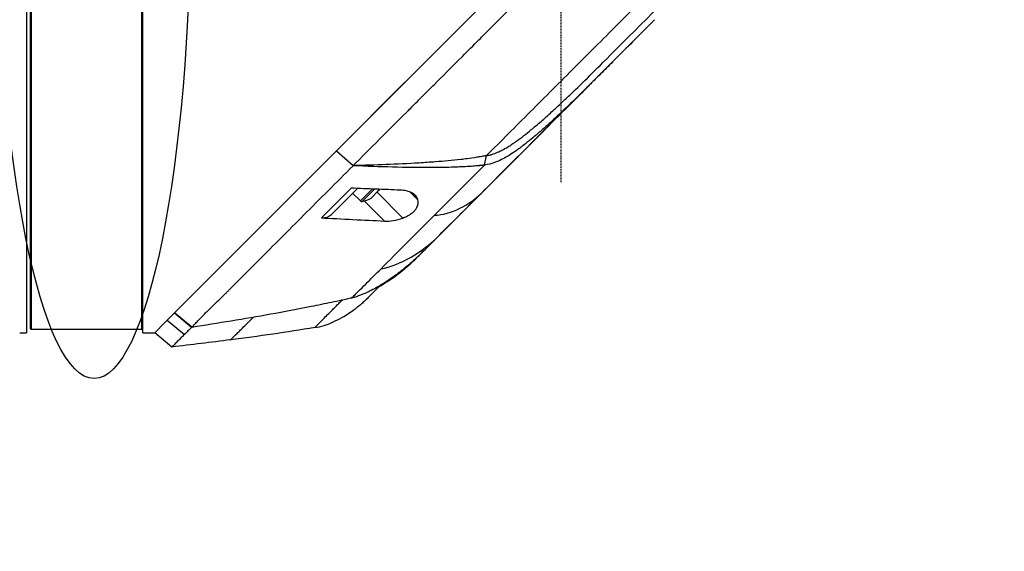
# Model space of a CAD drawing. Header units: millimetres. Extents: x 0 to 4378, y 0 to 2376.
# Tile 142 of 256: x 1611 to 1754, y 1145 to 1222. Entities that reach past the tile are written whole.
import ezdxf

# ---------------------------------------------------------------- set-up
doc = ezdxf.new("R2010")
doc.units = ezdxf.units.MM
doc.header["$LTSCALE"] = 0.2
doc.linetypes.add('CENTER2', pattern=[1.125, 0.75, -0.125, 0.125, -0.125])
doc.layers.add('02_Center Line', color=1, linetype='CENTER2')
doc.layers.add('13_After Rev.Num.', color=6, linetype='Continuous')
doc.styles.add('Rainbow-5.0 Style', font='malgunsl.ttf')
doc.dimstyles.new('Rainbow-5.0 Style$0', dxfattribs={"dimtxt": 4, "dimasz": 3, "dimexe": 2, "dimexo": 1, "dimgap": 0.8, "dimtad": 1, "dimzin": 9, "dimdsep": 46, "dimtxsty": 'Rainbow-5.0 Style', "dimcen": 0, "dimclrd": 251, "dimclre": 251, "dimclrt": 256, "dimadec": 1, "dimazin": 0, "dimtp": 0.1, "dimtm": 0.1, "dimtfac": 0.61, "dimtmove": 0, "dimatfit": 3, "dimfxl": 1, "dimlwd": -1, "dimlwe": -1, "dimarcsym": 1})

# ---------------------------------------------------------------- blocks, each defined once
blk = doc.blocks.new('Blk$A21N0-7P24L')
for p, q in [((-77.6, 659.53), (-77.6, 541.47)), ((-76.9, 542), (-76.9, 659)), ((-77.1, 658.8), (-77.1, 542.2)), ((-60.9, 600.5), (-60.9, 542)), ((-60.7, 541.5), (-60.7, 600.5)), ((0, 600.5), (-56.12, 544.38)), ((13.58, 586.91), (-20.62, 552.7)), ((6.42, 581.04), (6.48, 581.1)), ((-32.61, 567.89), (-22.67, 577.83)), ((-30.19, 565.72), (-32.62, 567.88)), ((-32.61, 567.89), (-30.18, 565.74)), ((-29.49, 566.44), (-29.49, 566.44)), ((-11.11, 565.82), (-10.83, 567.19)), ((-30.19, 565.72), (-30.18, 565.74)), ((-33.35, 558.67), (-29.58, 562.43)), ((-27.42, 562.35), (-29.14, 560.63)), ((-27.1, 562.33), (-28.88, 560.55)), ((-26.59, 562.03), (-27.44, 561.18)), ((-26.72, 561.9), (-22.97, 558.14)), ((-26.32, 562.3), (-26.59, 562.03)), ((-21.89, 561.89), (-20.78, 560.78)), ((-29.14, 560.63), (-30.26, 561.75)), ((-28.58, 560.63), (-25.65, 557.7)), ((-27.44, 561.18), (-27.58, 561.04)), ((-20.62, 552.7), (-20.62, 552.7)), ((-56.12, 544.38), (-49.41, 551.09)), ((-21.88, 551.5), (-21.91, 551.52)), ((-28.28, 546.33), (-28.28, 546.33)), ((-50.43, 545.53), (-50.43, 545.53)), ((-57.51, 542.99), (-57.17, 543.33)), ((-57.17, 543.33), (-56.13, 544.37)), ((-57.17, 543.33), (-54.68, 541.26)), ((-56.12, 544.38), (-56.13, 544.37)), ((-53.62, 542.29), (-56.13, 544.37)), ((-56.12, 544.38), (-53.61, 542.28)), ((-76.9, 542), (-60.9, 542)), ((-57.52, 542.98), (-59, 541.5)), ((-53.62, 542.29), (-53.62, 542.29)), ((-78.6, 541.5), (-77.6, 541.47)), ((-60.7, 541.5), (-59, 541.5)), ((-56.51, 539.43), (-59, 541.5))]:
    blk.add_line(p, q)
for centre, radius, start, end in [((-28.94, 560.82), 0.28, 225, 282.7308), ((-29.98, 565.43), 5, 282.7308, 298.7398), ((-76.9, 542.2), 0.2, 179.9989, 269.999), ((-60.9, 542.2), 0.2, 270.001, 0.0011)]:
    blk.add_arc(centre, radius, start, end)
for centre, major_axis, ratio, start_param, end_param in [((23.1, 596.41), (62.48, 62.48), 0.000096, 1.878261, 1.948845), ((18.89, 595.8), (60.21, 60.19), 0.000118, 2.092388, 2.238245), ((-35.47, 560.8), (2.12, -2.13), 0.723628, 5.609776, 6.285676), ((261.62, 834.98), (290.94, 290.97), 0.00001, 3.386634, 3.421382), ((-34.85, 571.93), (10.42, 25.63), 0.82656, 4.179952, 4.245343)]:
    blk.add_ellipse(centre, major_axis=major_axis, ratio=ratio, start_param=start_param, end_param=end_param)
for points, knots in [([(-30.18, 565.74), (-29.02, 566.91), (-27.74, 568.19), (-26.35, 569.58), (-25.23, 570.71), (-23.92, 572.01), (-22.41, 573.52), (-22.23, 573.7), (-21.85, 574.08), (-21.26, 574.67), (-21.01, 574.91), (-20.73, 575.2), (-20.41, 575.51), (-19.59, 576.34), (-18.91, 577.01), (-18.4, 577.52), (-17.33, 578.58), (-15.98, 579.94), (-14.33, 581.59), (-13.53, 582.39), (-12.73, 583.19), (-11.94, 583.98), (-11.36, 584.56), (-10.79, 585.14), (-10.21, 585.71), (-8.84, 587.09), (-7.45, 588.48), (-6.07, 589.86), (-5.57, 590.37), (-4.97, 590.96), (-4.28, 591.65), (-3.47, 592.47), (-2.85, 593.08), (-2.44, 593.5), (-2.18, 593.76), (-2, 593.94), (-1.9, 594.04), (-1.2, 594.73), (-0.51, 595.43), (0.19, 596.13), (1.12, 597.07), (1.82, 597.76), (2.28, 598.22), (2.3, 598.24), (2.32, 598.27), (2.34, 598.29), (3.71, 599.66), (5.08, 601.02), (6.46, 602.4), (6.69, 602.63), (6.91, 602.85), (7.13, 603.08), (8.42, 604.36), (9.59, 605.54), (10.63, 606.57), (10.91, 606.85), (11.37, 607.31), (12.03, 607.97), (12.24, 608.18), (12.47, 608.4), (12.71, 608.65), (13.58, 609.51), (14.27, 610.2), (14.78, 610.72), (16.31, 612.24), (17.68, 613.61), (18.9, 614.83), (19.64, 615.56), (20.43, 616.35), (21.27, 617.19), (21.82, 617.74), (22.39, 618.31), (22.97, 618.9), (23.65, 619.57), (24.32, 620.25), (24.99, 620.91), (25.66, 621.58), (26.32, 622.25), (26.98, 622.91), (27.38, 623.31), (27.77, 623.7), (28.13, 624.07), (29.21, 625.14), (30.13, 626.07), (30.92, 626.85), (32.15, 628.09), (33.44, 629.37), (34.75, 630.69)], [-1, -1, -1, -1, -0.9375, -0.9375, -0.9375, -0.875, -0.875, -0.875, -0.8528979, -0.8528979, -0.8528979, -0.84375, -0.84375, -0.84375, -0.8125, -0.8125, -0.8125, -0.75, -0.75, -0.75, -0.7138981, -0.7138981, -0.7138981, -0.6875, -0.6875, -0.6875, -0.625, -0.625, -0.625, -0.5982143, -0.5982143, -0.5982143, -0.5763525, -0.5763525, -0.5763525, -0.5625, -0.5625, -0.5625, -0.53125, -0.53125, -0.53125, -0.5, -0.5, -0.5, -0.4990096, -0.4990096, -0.4990096, -0.4375, -0.4375, -0.4375, -0.4283694, -0.4283694, -0.4283694, -0.375, -0.375, -0.375, -0.3512462, -0.3512462, -0.3512462, -0.34375, -0.34375, -0.34375, -0.3125, -0.3125, -0.3125, -0.25, -0.25, -0.25, -0.2121786, -0.2121786, -0.2121786, -0.1875, -0.1875, -0.1875, -0.15625, -0.15625, -0.15625, -0.125, -0.125, -0.125, -0.1091039, -0.1091039, -0.1091039, -0.0625, -0.0625, -0.0625, 0, 0, 0, 0]), ([(-10.83, 567.19), (-8.74, 569.28), (-6.62, 571.4), (-4.47, 573.55), (-2.32, 575.7), (-0.15, 577.87), (2.04, 580.06), (4.23, 582.25), (6.43, 584.45), (8.64, 586.66), (9.74, 587.76), (10.84, 588.86), (11.95, 589.97), (13.06, 591.08), (14.18, 592.2), (15.26, 593.28), (16.34, 594.36), (17.38, 595.4), (18.43, 596.44), (20.42, 598.44), (22.43, 600.45), (24.4, 602.42), (25.91, 603.93), (27.41, 605.43), (28.9, 606.92), (30.38, 608.4), (31.85, 609.87), (33.3, 611.32)], [0, 0, 0, 0, 0.1448174, 0.1448174, 0.1448174, 0.2896349, 0.2896349, 0.2896349, 0.4344523, 0.4344523, 0.4344523, 0.506861, 0.506861, 0.506861, 0.5792697, 0.5792697, 0.5792697, 0.6516784, 0.6516784, 0.6516784, 0.7896349, 0.7896349, 0.7896349, 0.8948175, 0.8948175, 0.8948175, 1, 1, 1, 1]), ([(13.58, 586.91), (12.02, 585.34), (10.45, 583.77), (8.49, 581.82), (8.1, 581.42), (7.08, 580.4), (6.53, 579.85), (5.65, 578.98), (5.36, 578.68), (4.91, 578.23), (4.77, 578.09), (4.48, 577.8), (4.33, 577.66), (4.19, 577.51)], [-1.142804, -1.142804, -1.142804, -1.142804, -0.592912, -0.592912, -0.45543, -0.45543, -0.23364, -0.23364, -0.121763, -0.121763, -0.062324, -0.062324, -0.00003, -0.00003, -0.00003, -0.00003]), ([(-10.83, 567.19), (-10.74, 567.21), (-10.64, 567.22), (-10.46, 567.26), (-10.36, 567.29), (-10.2, 567.33), (-10.13, 567.35), (-9.78, 567.46), (-9.5, 567.57), (-9.01, 567.78), (-8.8, 567.87), (-8.3, 568.13), (-8, 568.3), (-7.62, 568.53), (-7.53, 568.58), (-7.24, 568.76), (-7.04, 568.9), (-6.72, 569.12), (-6.6, 569.2), (-5.76, 569.8), (-5.04, 570.37), (-4.11, 571.14), (-3.9, 571.32), (-3.16, 571.94), (-2.65, 572.39), (-1.62, 573.3), (-1.12, 573.76), (-0.09, 574.7), (0.43, 575.19), (1.15, 575.87), (1.35, 576.07), (1.73, 576.43), (1.92, 576.61), (2.53, 577.19), (2.86, 577.52), (3.21, 577.86), (3.33, 577.98), (4.37, 578.99), (5.54, 580.16), (6.42, 581.04)], [-1.416337, -1.416337, -1.416337, -1.416337, -1.398932, -1.398932, -1.380652, -1.380652, -1.367794, -1.367794, -1.313038, -1.313038, -1.272781, -1.272781, -1.213268, -1.213268, -1.196077, -1.196077, -1.154545, -1.154545, -1.130465, -1.130465, -0.980623, -0.980623, -0.935487, -0.935487, -0.825371, -0.825371, -0.71547, -0.71547, -0.6014, -0.6014, -0.556109, -0.556109, -0.516092, -0.516092, -0.424444, -0.424444, -0.373187, -0.373187, 0, 0, 0, 0]), ([(-11.62, 561.7), (-9.13, 564.2), (-6.54, 566.79), (-3.89, 569.43), (-1.25, 572.08), (1.46, 574.78), (4.19, 577.51)], [0, 0, 0, 0, 0.5000002, 0.5000002, 0.5000002, 0.9999991, 0.9999991, 0.9999991, 0.9999991]), ([(4.19, 577.51), (2.53, 575.85), (0.85, 574.21), (-1.1, 572.42), (-1.33, 572.21), (-1.98, 571.62), (-2.41, 571.24), (-3.06, 570.67), (-3.26, 570.49), (-3.68, 570.13), (-3.89, 569.95), (-4.46, 569.48), (-4.81, 569.2), (-5.38, 568.75), (-5.59, 568.59), (-5.96, 568.31), (-6.12, 568.19), (-6.46, 567.95), (-6.63, 567.83), (-7.13, 567.49), (-7.47, 567.27), (-8.38, 566.74), (-8.94, 566.45), (-10.04, 566.04), (-10.67, 565.88), (-11.11, 565.82)], [0, 0, 0, 0, 0.704884, 0.704884, 0.798881, 0.798881, 0.96881, 0.96881, 1.049234, 1.049234, 1.129494, 1.129494, 1.263271, 1.263271, 1.33961, 1.33961, 1.39992, 1.39992, 1.461242, 1.461242, 1.58275, 1.58275, 1.779675, 1.779675, 1.957146, 1.957146, 1.957146, 1.957146]), ([(-10.83, 567.19), (-11.06, 567.15), (-11.3, 567.11), (-11.76, 567.03), (-11.98, 566.99), (-12.7, 566.87), (-13.17, 566.8), (-13.95, 566.7), (-14.25, 566.66), (-15.79, 566.48), (-17.01, 566.37), (-19.03, 566.23), (-19.83, 566.17), (-23.79, 565.93), (-27.03, 565.82), (-30.18, 565.74)], [-2.328232, -2.328232, -2.328232, -2.328232, -2.236921, -2.236921, -2.146631, -2.146631, -1.979175, -1.979175, -1.86867, -1.86867, -1.427637, -1.427637, -1.135586, -1.135586, -0.000019, -0.000019, -0.000019, -0.000019]), ([(-53.61, 542.28), (-53.54, 542.35), (-53.47, 542.43), (-53.41, 542.51), (-53.37, 542.54), (-53.34, 542.58), (-53.3, 542.62), (-53.27, 542.66), (-53.23, 542.69), (-53.19, 542.73), (-53.04, 542.89), (-52.89, 543.04), (-52.73, 543.21), (-52.42, 543.53), (-52.09, 543.88), (-51.74, 544.24), (-51.39, 544.6), (-51.01, 544.97), (-50.62, 545.35), (-50.23, 545.73), (-49.82, 546.12), (-49.4, 546.52), (-49.19, 546.73), (-48.97, 546.94), (-48.76, 547.15), (-48.65, 547.25), (-48.54, 547.36), (-48.43, 547.47), (-48.32, 547.58), (-48.21, 547.69), (-48.1, 547.8), (-47.66, 548.25), (-47.21, 548.7), (-46.75, 549.17), (-45.82, 550.1), (-44.84, 551.08), (-43.83, 552.09), (-41.8, 554.12), (-39.62, 556.3), (-37.33, 558.59), (-36.19, 559.73), (-35.02, 560.9), (-33.83, 562.09), (-32.64, 563.28), (-31.43, 564.5), (-30.19, 565.72)], [0, 0, 0, 0, 0.015625, 0.015625, 0.015625, 0.023438, 0.023438, 0.023438, 0.03125, 0.03125, 0.03125, 0.0625, 0.0625, 0.0625, 0.125, 0.125, 0.125, 0.1875, 0.1875, 0.1875, 0.25, 0.25, 0.25, 0.28125, 0.28125, 0.28125, 0.296875, 0.296875, 0.296875, 0.3125, 0.3125, 0.3125, 0.375, 0.375, 0.375, 0.5, 0.5, 0.5, 0.75, 0.75, 0.75, 0.875, 0.875, 0.875, 1, 1, 1, 1]), ([(-11.11, 565.82), (-11.2, 565.81), (-11.37, 565.79), (-11.43, 565.78), (-11.44, 565.78), (-11.6, 565.76), (-11.72, 565.75), (-11.87, 565.74), (-11.91, 565.73), (-12.03, 565.72), (-12.13, 565.71), (-12.34, 565.7), (-12.46, 565.69), (-12.75, 565.66), (-12.91, 565.65), (-13.17, 565.63), (-13.26, 565.63), (-14.1, 565.57), (-14.83, 565.54), (-16.05, 565.5), (-16.53, 565.48), (-17.57, 565.47), (-18.15, 565.46), (-20.6, 565.45), (-22.58, 565.48), (-26.34, 565.57), (-28.24, 565.64), (-30.19, 565.72)], [-2.292528, -2.292528, -2.292528, -2.292528, -2.286102, -2.286102, -2.268778, -2.268778, -2.21392, -2.21392, -2.200352, -2.200352, -2.166284, -2.166284, -2.122718, -2.122718, -2.066862, -2.066862, -2.035032, -2.035032, -1.780722, -1.780722, -1.611184, -1.611184, -1.416336, -1.416336, -0.709611, -0.709611, -0.000052, -0.000052, -0.000052, -0.000052]), ([(-34.78, 558.17), (-34.59, 558.36), (-34.39, 558.56), (-34.2, 558.75), (-33.1, 559.85), (-31.97, 560.98), (-30.83, 562.12), (-30.71, 562.24), (-30.6, 562.35), (-30.48, 562.47)], [0, 0, 0, 0, 0.000971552, 0.000971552, 0.000971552, 0.006478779, 0.006478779, 0.006478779, 0.007034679, 0.007034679, 0.007034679, 0.007034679]), ([(-23.34, 562.19), (-24.54, 562.23), (-25.71, 562.28), (-28.08, 562.37), (-29.3, 562.42), (-30.48, 562.47)], [0.000001, 0.000001, 0.000001, 0.000001, 0.4349359, 0.4349359, 0.8581097, 0.8581097, 0.8581097, 0.8581097]), ([(-20.78, 560.78), (-20.84, 560.99), (-20.95, 561.18), (-21.25, 561.52), (-21.44, 561.66), (-21.9, 561.91), (-22.15, 562), (-22.71, 562.13), (-23.02, 562.18), (-23.34, 562.19)], [-0.4713906, -0.4713906, -0.4713906, -0.4713906, -0.3552717, -0.3552717, -0.2348479, -0.2348479, -0.1171972, -0.1171972, 0, 0, 0, 0]), ([(-22.97, 558.14), (-22.78, 558.21), (-22.6, 558.29), (-22.26, 558.46), (-22.11, 558.55), (-21.81, 558.75), (-21.67, 558.85), (-21.4, 559.09), (-21.28, 559.21), (-21.01, 559.55), (-20.89, 559.75), (-20.77, 560.11), (-20.74, 560.26), (-20.73, 560.53), (-20.75, 560.66), (-20.78, 560.78)], [0.000001, 0.000001, 0.000001, 0.000001, 0.0601566, 0.0601566, 0.1139936, 0.1139936, 0.1696633, 0.1696633, 0.2316702, 0.2316702, 0.3255714, 0.3255714, 0.3976261, 0.3976261, 0.463731, 0.463731, 0.463731, 0.463731]), ([(-18, 555.32), (-17, 556.32), (-15.96, 557.36), (-14.89, 558.43), (-13.83, 559.5), (-12.73, 560.59), (-11.62, 561.7)], [0, 0, 0, 0, 0.5, 0.5, 0.5, 1, 1, 1, 1]), ([(-34.78, 558.17), (-33.5, 558.1), (-31.7, 558.01), (-28.63, 557.85), (-27.17, 557.78), (-25.65, 557.7)], [0.000001, 0.000001, 0.000001, 0.000001, 0.4628328, 0.4628328, 0.9589294, 0.9589294, 0.9589294, 0.9589294]), ([(-26.14, 550.79), (-24.96, 551.97), (-23.7, 553.23), (-22.4, 554.53), (-21.1, 555.82), (-19.76, 557.17), (-18.38, 558.55)], [-1, -1, -1, -1, -0.5, -0.5, -0.5, 0, 0, 0, 0]), ([(-25.65, 557.7), (-25.25, 557.68), (-24.81, 557.7), (-23.86, 557.85), (-23.39, 557.97), (-22.97, 558.14)], [-0.2620253, -0.2620253, -0.2620253, -0.2620253, -0.1363366, -0.1363366, 0, 0, 0, 0]), ([(-20.63, 552.7), (-20.83, 552.49), (-21.04, 552.3), (-21.47, 551.91), (-21.68, 551.72), (-21.9, 551.53)], [-0.1726595, -0.1726595, -0.1726595, -0.1726595, -0.0863353, -0.0863353, 0, 0, 0, 0]), ([(-30.39, 546.54), (-30.23, 546.7), (-30.07, 546.86), (-29.91, 547.02), (-29.74, 547.19), (-29.58, 547.35), (-29.41, 547.52), (-29.07, 547.86), (-28.73, 548.2), (-28.37, 548.56), (-27.66, 549.27), (-26.91, 550.02), (-26.14, 550.79)], [-1, -1, -1, -1, -0.875, -0.875, -0.875, -0.75, -0.75, -0.75, -0.5, -0.5, -0.5, 0, 0, 0, 0]), ([(-26.46, 548.16), (-26.04, 548.4), (-25.62, 548.66), (-25.21, 548.93), (-24.04, 549.7), (-22.93, 550.56), (-21.88, 551.5)], [-0.5706772, -0.5706772, -0.5706772, -0.5706772, -0.4232454, -0.4232454, -0.4232454, 0, 0, 0, 0]), ([(-21.9, 551.53), (-22.18, 551.29), (-22.47, 551.05), (-23.05, 550.58), (-23.34, 550.35), (-23.94, 549.9), (-24.25, 549.68), (-24.86, 549.26), (-25.17, 549.05), (-25.48, 548.85)], [-0.4459231, -0.4459231, -0.4459231, -0.4459231, -0.3352187, -0.3352187, -0.2236271, -0.2236271, -0.1112915, -0.1112915, -0.0000001, -0.0000001, -0.0000001, -0.0000001]), ([(-25.48, 548.85), (-26.26, 548.35), (-26.96, 547.95), (-27.58, 547.64), (-27.67, 547.59), (-27.76, 547.55), (-27.85, 547.5), (-28.27, 547.3), (-28.69, 547.11), (-29.1, 546.95), (-29.49, 546.8), (-29.93, 546.66), (-30.39, 546.54)], [-1, -1, -1, -1, -0.5653341, -0.5653341, -0.5653341, -0.5, -0.5, -0.5, -0.25, -0.25, -0.25, 0, 0, 0, 0]), ([(-26.23, 548.38), (-26.67, 547.94), (-27.06, 547.56), (-27.88, 546.74), (-28.2, 546.41), (-28.27, 546.35)], [0.8183014, 0.8183014, 0.8183014, 0.8183014, 1.1911254, 1.1911254, 1.7900601, 1.7900601, 1.7900601, 1.7900601]), ([(-30.39, 546.54), (-30.52, 546.51), (-30.64, 546.48), (-30.76, 546.45), (-30.88, 546.42), (-31, 546.4), (-31.13, 546.37), (-31.37, 546.31), (-31.61, 546.26), (-31.86, 546.21), (-32.35, 546.1), (-32.84, 546), (-33.33, 545.9), (-34.31, 545.7), (-35.29, 545.5), (-36.27, 545.3), (-38.24, 544.91), (-40.21, 544.54), (-42.18, 544.18), (-45.98, 543.5), (-49.79, 542.88), (-53.61, 542.28)], [0, 0, 0, 0, 0.015912, 0.015912, 0.015912, 0.031824, 0.031824, 0.031824, 0.0636481, 0.0636481, 0.0636481, 0.1272961, 0.1272961, 0.1272961, 0.2545922, 0.2545922, 0.2545922, 0.5091845, 0.5091845, 0.5091845, 1, 1, 1, 1]), ([(-35.77, 542.25), (-35.77, 542.25), (-35.76, 542.26), (-35.75, 542.27), (-35.74, 542.28), (-35.72, 542.3), (-35.69, 542.33), (-35.64, 542.38), (-35.56, 542.46), (-35.45, 542.57), (-35.24, 542.78), (-34.93, 543.09), (-34.54, 543.48), (-34.15, 543.87), (-33.67, 544.35), (-33.13, 544.89), (-33.06, 544.96), (-32.99, 545.03), (-32.92, 545.1), (-32.89, 545.13), (-32.85, 545.17), (-32.82, 545.2), (-32.78, 545.24), (-32.75, 545.27), (-32.71, 545.31), (-32.57, 545.45), (-32.42, 545.6), (-32.27, 545.75), (-32.11, 545.91), (-31.96, 546.06), (-31.8, 546.22)], [0, 0, 0, 0, 0.0488509, 0.0488509, 0.0488509, 0.1122608, 0.1122608, 0.1122608, 0.2390807, 0.2390807, 0.2390807, 0.4927204, 0.4927204, 0.4927204, 0.7463601, 0.7463601, 0.7463601, 0.7780651, 0.7780651, 0.7780651, 0.7939176, 0.7939176, 0.7939176, 0.80977, 0.80977, 0.80977, 0.87318, 0.87318, 0.87318, 0.9363273, 0.9363273, 0.9363273, 0.9363273]), ([(-28.3, 546.32), (-28.3, 546.32), (-28.3, 546.32), (-28.3, 546.31), (-28.3, 546.31), (-28.31, 546.31), (-28.31, 546.3), (-28.32, 546.3), (-28.32, 546.29), (-28.33, 546.28), (-28.34, 546.28), (-28.35, 546.26), (-28.36, 546.26), (-28.39, 546.23), (-28.41, 546.21), (-28.48, 546.14), (-28.54, 546.09), (-28.76, 545.88), (-28.94, 545.72), (-29.46, 545.28), (-29.82, 545), (-30.18, 544.74)], [0, 0, 0, 0, 0.0037207, 0.0037207, 0.0062096, 0.0062096, 0.0083604, 0.0083604, 0.0107969, 0.0107969, 0.0129837, 0.0129837, 0.0165298, 0.0165298, 0.024273, 0.024273, 0.0474728, 0.0474728, 0.1170637, 0.1170637, 0.2528101, 0.2528101, 0.2528101, 0.2528101]), ([(-27.41, 547.21), (-27.51, 547.11), (-27.6, 547.01), (-27.69, 546.93), (-27.86, 546.76), (-28, 546.62), (-28.08, 546.53)], [0, 0, 0, 0, 0.336695, 0.336695, 0.336695, 1, 1, 1, 1]), ([(-47.98, 540.47), (-47.98, 540.47), (-47.98, 540.47), (-47.96, 540.49), (-47.94, 540.51), (-47.88, 540.57), (-47.82, 540.63), (-47.58, 540.87), (-47.34, 541.1), (-46.73, 541.7), (-46.36, 542.07), (-45.87, 542.55), (-45.82, 542.61), (-45.74, 542.69), (-45.71, 542.72), (-45.65, 542.78), (-45.62, 542.81), (-45.47, 542.95), (-45.35, 543.07), (-45.05, 543.37), (-44.86, 543.55), (-44.67, 543.74)], [0.5009551, 0.5009551, 0.5009551, 0.5009551, 0.53125, 0.53125, 0.5624999, 0.5624999, 0.6249999, 0.6249999, 0.7499999, 0.7499999, 0.8749999, 0.8749999, 0.8906249, 0.8906249, 0.8984374, 0.8984374, 0.9062499, 0.9062499, 0.9374999, 0.9374999, 0.9830788, 0.9830788, 0.9830788, 0.9830788]), ([(-53.62, 542.29), (-53.82, 542.11), (-54, 541.93), (-54.18, 541.76), (-54.26, 541.67), (-54.35, 541.59), (-54.43, 541.51), (-54.47, 541.46), (-54.51, 541.42), (-54.55, 541.38), (-54.57, 541.36), (-54.6, 541.34), (-54.62, 541.32), (-54.64, 541.3), (-54.66, 541.28), (-54.68, 541.26)], [-1, -1, -1, -1, -0.5, -0.5, -0.5, -0.25, -0.25, -0.25, -0.125, -0.125, -0.125, -0.0625, -0.0625, -0.0625, 0, 0, 0, 0]), ([(-53.61, 542.28), (-53.61, 542.28), (-53.61, 542.28), (-53.62, 542.29), (-53.62, 542.29), (-53.62, 542.29)], [0.0000000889, 0.0000000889, 0.0000000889, 0.0000000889, 0.0002019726, 0.0002019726, 0.0002833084, 0.0002833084, 0.0002833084, 0.0002833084]), ([(-54.68, 541.26), (-54.76, 541.18), (-54.84, 541.1), (-54.92, 541.02), (-54.99, 540.94), (-55.07, 540.87), (-55.14, 540.8), (-55.28, 540.65), (-55.42, 540.52), (-55.54, 540.39), (-55.79, 540.15), (-55.99, 539.95), (-56.14, 539.8), (-56.29, 539.64), (-56.4, 539.54), (-56.46, 539.48), (-56.49, 539.45), (-56.5, 539.44), (-56.51, 539.43), (-56.51, 539.43), (-56.51, 539.43), (-56.51, 539.43)], [-1, -1, -1, -1, -0.9375, -0.9375, -0.9375, -0.875, -0.875, -0.875, -0.75, -0.75, -0.75, -0.5, -0.5, -0.5, -0.25, -0.25, -0.25, -0.125, -0.125, -0.125, -0.1093436, -0.1093436, -0.1093436, -0.1093436])]:
    blk.add_open_spline(points, degree=3, knots=knots)
for points in [[(20, 594.62), (15.52, 590.13), (10.96, 585.58), (6.48, 581.1)], [(2.64, 575.94), (3.46, 576.76), (4.05, 577.37), (4.18, 577.51)], [(2.64, 575.94), (0.52, 573.84), (-1.56, 571.77), (-3.64, 569.69)], [(-6.16, 567.17), (-6.31, 567.01), (-6.46, 566.86), (-6.61, 566.71)], [(-6.61, 566.71), (-6.61, 566.71), (-6.6, 566.72), (-6.6, 566.72)], [(-18.38, 558.55), (-15.98, 558.6), (-13.2, 560.12), (-11.62, 561.7)], [(-26.14, 550.79), (-23.41, 551.23), (-19.97, 553.35), (-18, 555.32)], [(-28.3, 546.32), (-28.29, 546.32), (-28.29, 546.33), (-28.28, 546.33)], [(-28.08, 546.53), (-28.19, 546.42), (-28.27, 546.35), (-28.28, 546.33)], [(-28.28, 546.33), (-28.28, 546.33), (-28.28, 546.34), (-28.27, 546.35)], [(-27.34, 547.28), (-27.36, 547.25), (-27.38, 547.23), (-27.41, 547.21)], [(-35.77, 542.25), (-34, 542.49), (-31.93, 543.5), (-30.22, 544.72)], [(-30.22, 544.72), (-30.21, 544.72), (-30.2, 544.73), (-30.18, 544.74)], [(-35.77, 542.25), (-39.82, 541.57), (-43.9, 540.99), (-47.98, 540.47)], [(-59, 541.5), (-59, 541.5), (-59, 541.5), (-59, 541.5)], [(-47.98, 540.47), (-50.82, 540.1), (-53.66, 539.76), (-56.51, 539.43)]]:
    blk.add_open_spline(points, degree=3)
at = {"layer": '02_Center Line'}
blk.add_line((0, 563.35), (0, 1043.41), dxfattribs=at)
blk = doc.blocks.new('Blk$L1P0-3O23B')
for q in [(63.35, -1.67), (70.72, 5.7)]:
    blk.add_line((63.35, 5.7), q)
blk.add_ellipse((0, 0), major_axis=(69.35, 0), ratio=0.201954)
blk = doc.blocks.new('*D138')
at = {"color": 251, "linetype": 'ByBlock', "transparency": 16777216}
for p, q in [((1730.52, 1235.69), (1806.9, 1235.69)), ((1798.9, 822.69), (1798.9, 1223.69)), ((1763.14, 810.69), (1806.9, 810.69))]:
    blk.add_line(p, q, dxfattribs=at)
at = {"color": 251, "transparency": 16777216}
for points in [[(1796.9, 1223.69), (1800.9, 1223.69), (1798.9, 1235.69)], [(1796.9, 822.69), (1800.9, 822.69), (1798.9, 810.69)]]:
    blk.add_solid(points, dxfattribs=at)
at = {"layer": 'Defpoints', "color": 0, "transparency": 16777216}
for p in [(1726.52, 1235.69), (1798.9, 1235.69), (1759.14, 810.69)]:
    blk.add_point(p, dxfattribs=at)
at = {"transparency": 16777216, "insert": (1787.42, 1023.19), "char_height": 16, "attachment_point": 5, "rotation": 90, "style": 'Rainbow-5.0 Style'}
blk.add_mtext('425', dxfattribs=at)
blk = doc.blocks.new('*D145')
at = {"color": 251, "linetype": 'ByBlock', "transparency": 16777216}
for p, q in [((1643.34, 1738.39), (1857.19, 1738.39)), ((1849.19, 822.69), (1849.19, 1726.39)), ((1763.14, 810.69), (1857.19, 810.69))]:
    blk.add_line(p, q, dxfattribs=at)
at = {"color": 251, "transparency": 16777216}
for points in [[(1847.19, 1726.39), (1851.19, 1726.39), (1849.19, 1738.39)], [(1847.19, 822.69), (1851.19, 822.69), (1849.19, 810.69)]]:
    blk.add_solid(points, dxfattribs=at)
at = {"layer": 'Defpoints', "color": 0, "transparency": 16777216}
for p in [(1639.34, 1738.39), (1849.19, 1738.39), (1759.14, 810.69)]:
    blk.add_point(p, dxfattribs=at)
at = {"transparency": 16777216, "insert": (1837.72, 1274.54), "char_height": 16, "attachment_point": 5, "rotation": 90, "style": 'Rainbow-5.0 Style'}
blk.add_mtext('927.7', dxfattribs=at)

msp = doc.modelspace()

# ---------------------------------------------------------------- block references
msp.add_blockref('Blk$A21N0-7P24L', (1689.338, 635.188))
at = {"layer": '13_After Rev.Num.', "rotation": 90}
msp.add_blockref('Blk$L1P0-3O23B', (1621.546, 1239.385), dxfattribs=at)

# ---------------------------------------------------------------- dimensions: what is measured, and where the dimension line sits
for base, p2, picture, middle in [((1849.194, 1738.388), (1639.339, 1738.388), '*D145', (1837.722, 1274.538)), ((1798.896, 1235.688), (1726.516, 1235.688), '*D138', (1787.424, 1023.188))]:
    dim = msp.add_linear_dim(base=base, p1=(1759.137, 810.688), p2=p2, angle=90, dimstyle='Rainbow-5.0 Style$0', override={"dimscale": 4, "dimtol": 0, "dimlim": 0, "dimtp": 0.1, "dimtm": 0.1, "dimtfac": 0.61, "dimtdec": 2, "dimtolj": 0, "dimtzin": 8})
    dim.commit()
    dim.dimension.update_dxf_attribs({"geometry": picture, "text_midpoint": middle})

doc.saveas('drawing.dxf')
